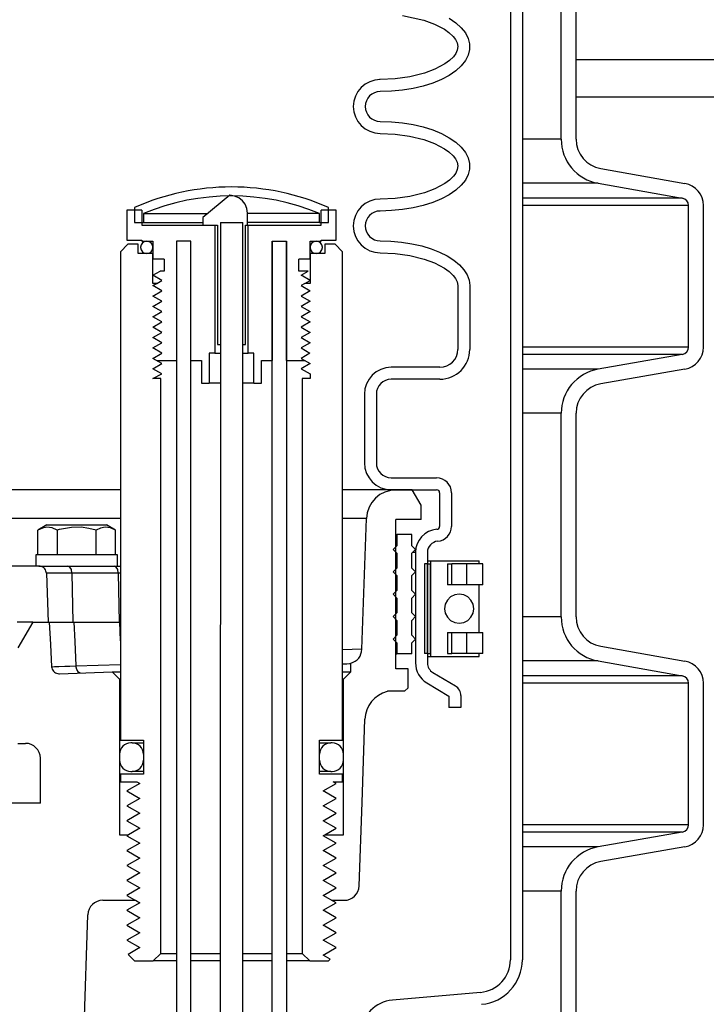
# Model space of a CAD drawing. Extents: x 1529 to 4201, y -422 to 622.
# Tile 157 of 256: x 2036.86 to 2042.6, y 487.89 to 496.12. Entities that reach past the tile are written whole.
import ezdxf

# ---------------------------------------------------------------- set-up
doc = ezdxf.new("R2010")
doc.units = 0
doc.header["$MEASUREMENT"] = 0
doc.layers.add('SPILL-BUCKET', color=1, linetype='CONTINUOUS')
doc.layers.add('TANK-SLAB', color=6, linetype='CONTINUOUS')

msp = doc.modelspace()

# ---------------------------------------------------------------- linework, layer by layer
at = {"layer": 'SPILL-BUCKET', "color": 1, "linetype": 'Continuous'}
for p, q in [((2040.96644, 502.4563), (2040.96644, 488.25874)), ((2041.06637, 502.4563), (2041.06637, 488.25874)), ((2041.39052, 495.12461), (2041.39052, 496.8281)), ((2041.51544, 495.12461), (2041.51544, 496.8281)), ((2040.06197, 496.16054), (2040.24253, 496.12074)), ((2040.24253, 496.12074), (2040.33043, 496.08829)), ((2040.33043, 496.08829), (2040.41336, 496.04438)), ((2040.45402, 496.13676), (2040.50935, 496.09869)), ((2040.50935, 496.09869), (2040.55469, 496.05745)), ((2040.41336, 496.04438), (2040.45168, 496.0169)), ((2040.45168, 496.0169), (2040.48595, 495.98458)), ((2040.55469, 496.05745), (2040.58934, 496.0137)), ((2040.58934, 496.0137), (2040.61275, 495.96811)), ((2040.48595, 495.98458), (2040.50543, 495.95944)), ((2040.50543, 495.95944), (2040.51986, 495.93122)), ((2040.51986, 495.93122), (2040.52605, 495.90068)), ((2040.61275, 495.96811), (2040.62454, 495.92142)), ((2040.50838, 495.84111), (2040.48947, 495.81522)), ((2040.52161, 495.86991), (2040.50838, 495.84111)), ((2040.52605, 495.90068), (2040.52161, 495.86991)), ((2040.62454, 495.87436), (2040.61275, 495.82767)), ((2040.62454, 495.92142), (2040.62454, 495.87436)), ((2040.45571, 495.78216), (2040.41767, 495.75419)), ((2040.48947, 495.81522), (2040.45571, 495.78216)), ((2040.58934, 495.78209), (2040.55469, 495.73834)), ((2040.61275, 495.82767), (2040.58934, 495.78209)), ((2040.24697, 495.67644), (2040.12571, 495.64579)), ((2040.33494, 495.70942), (2040.24697, 495.67644)), ((2040.41767, 495.75419), (2040.33494, 495.70942)), ((2040.50935, 495.6971), (2040.45402, 495.65902)), ((2040.55469, 495.73834), (2040.50935, 495.6971)), ((2039.87653, 495.62308), (2039.87055, 495.62308)), ((2040.0019, 495.62851), (2039.87653, 495.62308)), ((2040.12571, 495.64579), (2040.0019, 495.62851)), ((2040.31707, 495.59472), (2040.2376, 495.5695)), ((2040.3896, 495.62472), (2040.31707, 495.59472)), ((2040.45402, 495.65902), (2040.3896, 495.62472)), ((2039.97047, 495.52611), (2039.87653, 495.52315)), ((2040.06293, 495.53492), (2039.97047, 495.52611)), ((2040.15244, 495.54947), (2040.06293, 495.53492)), ((2040.2376, 495.5695), (2040.15244, 495.54947)), ((2039.87653, 495.27332), (2039.97047, 495.27037)), ((2039.97047, 495.27037), (2040.06293, 495.26155)), ((2040.06293, 495.26155), (2040.15244, 495.247)), ((2040.15244, 495.247), (2040.2376, 495.22697)), ((2040.2376, 495.22697), (2040.31707, 495.20175)), ((2040.31707, 495.20175), (2040.3896, 495.17175)), ((2039.87653, 495.17339), (2040.00066, 495.1681)), ((2040.00066, 495.1681), (2040.12274, 495.15127)), ((2040.12274, 495.15127), (2040.24253, 495.12142)), ((2040.24253, 495.12142), (2040.33043, 495.08898)), ((2040.3896, 495.17175), (2040.45402, 495.13745)), ((2040.45402, 495.13745), (2040.50935, 495.09937)), ((2040.50935, 495.09937), (2040.55469, 495.05814)), ((2040.33043, 495.08898), (2040.41336, 495.04506)), ((2040.41336, 495.04506), (2040.45168, 495.01759)), ((2040.45168, 495.01759), (2040.48595, 494.98526)), ((2040.55469, 495.05814), (2040.58934, 495.01438)), ((2040.48595, 494.98526), (2040.50543, 494.96013)), ((2040.50543, 494.96013), (2040.51986, 494.9319)), ((2040.58934, 495.01438), (2040.61275, 494.9688)), ((2040.61275, 494.9688), (2040.62454, 494.92211)), ((2040.52161, 494.8706), (2040.50838, 494.8418)), ((2040.51986, 494.9319), (2040.52605, 494.90137)), ((2040.52605, 494.90137), (2040.52161, 494.8706)), ((2040.62454, 494.87505), (2040.61275, 494.82836)), ((2040.62454, 494.92211), (2040.62454, 494.87505)), ((2041.72188, 494.87858), (2042.4255, 494.75451)), ((2040.45571, 494.78284), (2040.41767, 494.75488)), ((2040.48947, 494.81591), (2040.45571, 494.78284)), ((2040.50838, 494.8418), (2040.48947, 494.81591)), ((2040.58934, 494.78278), (2040.55469, 494.73902)), ((2040.61275, 494.82836), (2040.58934, 494.78278)), ((2040.33494, 494.71011), (2040.24697, 494.67712)), ((2040.41767, 494.75488), (2040.33494, 494.71011)), ((2040.50935, 494.69778), (2040.45402, 494.6597)), ((2040.55469, 494.73902), (2040.50935, 494.69778)), ((2041.70019, 494.75556), (2042.40381, 494.63149)), ((2038.61979, 494.65512), (2038.39206, 494.46852)), ((2038.65776, 494.64835), (2038.61979, 494.65512)), ((2038.69322, 494.63339), (2038.65776, 494.64835)), ((2038.72376, 494.6103), (2038.69322, 494.63339)), ((2038.74715, 494.57981), (2038.72376, 494.6103)), ((2040.0019, 494.62919), (2039.87653, 494.62377)), ((2040.12571, 494.64648), (2040.0019, 494.62919)), ((2040.24697, 494.67712), (2040.12571, 494.64648)), ((2040.3896, 494.6254), (2040.31707, 494.5954)), ((2040.45402, 494.6597), (2040.3896, 494.6254)), ((2037.88355, 494.53098), (2037.75863, 494.53098)), ((2037.75863, 494.53098), (2037.75863, 494.28115)), ((2037.88355, 494.53098), (2037.88355, 494.40606)), ((2038.762, 494.54425), (2038.74715, 494.57981)), ((2038.7672, 494.506), (2038.762, 494.54425)), ((2039.50744, 494.53098), (2039.38252, 494.53098)), ((2039.38252, 494.40606), (2039.38252, 494.53098)), ((2039.50744, 494.28115), (2039.50744, 494.53098)), ((2039.97047, 494.52679), (2039.87653, 494.52383)), ((2040.06293, 494.5356), (2039.97047, 494.52679)), ((2040.15244, 494.55015), (2040.06293, 494.5356)), ((2040.2376, 494.57019), (2040.15244, 494.55015)), ((2040.31707, 494.5954), (2040.2376, 494.57019)), ((2042.45542, 493.38546), (2042.45542, 494.56999)), ((2042.58034, 493.38546), (2042.58034, 494.56999)), ((2038.39206, 494.46852), (2038.39206, 494.40606)), ((2038.7672, 494.40606), (2038.7672, 494.506)), ((2037.88355, 494.40606), (2038.49248, 494.40606)), ((2038.39206, 494.40606), (2038.51593, 494.40606)), ((2038.49248, 494.40606), (2038.49248, 493.3343)), ((2038.51593, 494.40606), (2038.51593, 493.40675)), ((2038.53996, 494.42819), (2038.53996, 493.40675)), ((2038.72733, 493.40675), (2038.72733, 494.42819)), ((2038.75014, 494.40606), (2038.7672, 494.40606)), ((2038.75014, 493.40675), (2038.75014, 494.40606)), ((2038.77359, 493.3343), (2038.77359, 494.40606)), ((2038.77359, 494.40606), (2039.38252, 494.40606)), ((2037.75863, 494.28115), (2037.88355, 494.28115)), ((2037.88355, 494.28115), (2037.88355, 494.27116)), ((2039.38252, 494.28115), (2039.50744, 494.28115)), ((2039.38252, 494.27116), (2039.38252, 494.28115)), ((2037.88355, 494.27116), (2037.97598, 494.27116)), ((2037.97598, 494.27116), (2037.97598, 494.12126)), ((2038.17335, 494.27116), (2038.17335, 493.27184)), ((2038.29327, 494.27116), (2038.17335, 494.27116)), ((2038.29327, 494.27116), (2038.17335, 494.27116)), ((2038.17335, 494.27116), (2038.17335, 482.96388)), ((2038.29327, 482.96388), (2038.29327, 494.27116)), ((2038.29327, 493.27184), (2038.29327, 494.27116)), ((2038.9728, 482.96388), (2038.9728, 494.27116)), ((2038.9728, 494.27116), (2038.9728, 493.27184)), ((2038.9728, 494.27116), (2039.09272, 494.27116)), ((2039.09272, 494.27116), (2039.09272, 482.96388)), ((2039.09272, 493.27184), (2039.09272, 494.27116)), ((2039.29009, 494.12126), (2039.29009, 494.27116)), ((2039.29009, 494.27116), (2039.38252, 494.27116)), ((2039.87653, 494.274), (2039.96687, 494.27127)), ((2039.96687, 494.27127), (2040.0559, 494.26311)), ((2040.0559, 494.26311), (2040.14231, 494.24965)), ((2040.14231, 494.24965), (2040.22484, 494.23108)), ((2040.22484, 494.23108), (2040.30229, 494.20767)), ((2040.30229, 494.20767), (2040.37354, 494.17976)), ((2038.07092, 494.12126), (2037.97598, 494.12126)), ((2038.07092, 494.12126), (2038.07092, 494.02133)), ((2039.19515, 494.02133), (2039.19515, 494.12126)), ((2039.29009, 494.12126), (2039.19515, 494.12126)), ((2039.87653, 494.17407), (2040.00111, 494.16875)), ((2040.00111, 494.16875), (2040.12363, 494.15179)), ((2040.12363, 494.15179), (2040.24383, 494.1217)), ((2040.24383, 494.1217), (2040.33218, 494.08889)), ((2040.37354, 494.17976), (2040.43753, 494.14776)), ((2040.43753, 494.14776), (2040.49335, 494.11214)), ((2040.49335, 494.11214), (2040.54017, 494.07341)), ((2040.33218, 494.08889), (2040.41553, 494.04435)), ((2040.41553, 494.04435), (2040.45354, 494.0168)), ((2040.54017, 494.07341), (2040.57732, 494.03215)), ((2040.57732, 494.03215), (2040.60424, 493.98894)), ((2037.97598, 493.98635), (2038.03656, 494.02133)), ((2038.05127, 493.94288), (2037.97598, 493.98635)), ((2038.07092, 494.02133), (2038.03656, 494.02133)), ((2039.27537, 494.02133), (2039.19515, 494.02133)), ((2039.21479, 493.98635), (2039.27537, 494.02133)), ((2039.29009, 493.94288), (2039.21479, 493.98635)), ((2040.45354, 494.0168), (2040.48739, 493.98433)), ((2040.48739, 493.98433), (2040.50669, 493.95893)), ((2040.50669, 493.95893), (2040.52069, 493.93039)), ((2040.60424, 493.98894), (2040.62056, 493.94443)), ((2038.00887, 493.9184), (2038.05127, 493.94288)), ((2039.24768, 493.9184), (2039.29009, 493.94288)), ((2040.52069, 493.93039), (2040.52609, 493.89926)), ((2040.52609, 493.89926), (2040.52609, 493.36595)), ((2040.62056, 493.94443), (2040.62602, 493.89926)), ((2040.62602, 493.89926), (2040.62602, 493.36595)), ((2038.51593, 493.40675), (2038.53996, 493.40675)), ((2038.72733, 493.40675), (2038.75014, 493.40675)), ((2038.44566, 493.3343), (2038.44566, 493.08447)), ((2038.49248, 493.3343), (2038.44566, 493.3343)), ((2038.49248, 493.3343), (2038.50489, 493.3343)), ((2038.50489, 493.3343), (2038.53992, 493.3343)), ((2038.7274, 493.3343), (2038.76152, 493.3343)), ((2038.76152, 493.3343), (2038.77359, 493.3343)), ((2038.82041, 493.3343), (2038.77359, 493.3343)), ((2038.82041, 493.08447), (2038.82041, 493.3343)), ((2042.40381, 493.32395), (2041.70019, 493.19988)), ((2038.00887, 493.27184), (2038.17335, 493.27184)), ((2038.29327, 493.27184), (2038.3832, 493.27184)), ((2038.3832, 493.27184), (2038.3832, 493.08447)), ((2038.88286, 493.27184), (2038.9728, 493.27184)), ((2038.88286, 493.08447), (2038.88286, 493.27184)), ((2039.09272, 493.27184), (2039.24768, 493.27184)), ((2040.37619, 493.21605), (2039.96962, 493.21605)), ((2042.4255, 493.20093), (2041.72188, 493.07687)), ((2038.3832, 493.08447), (2038.44566, 493.08447)), ((2038.45209, 493.08447), (2038.44566, 493.08447)), ((2038.47094, 493.08447), (2038.45209, 493.08447)), ((2038.50092, 493.08447), (2038.47094, 493.08447)), ((2038.53996, 493.08447), (2038.50092, 493.08447)), ((2038.76591, 493.08447), (2038.72735, 493.08447)), ((2038.79548, 493.08447), (2038.76591, 493.08447)), ((2038.81407, 493.08447), (2038.79548, 493.08447)), ((2038.82041, 493.08447), (2038.81407, 493.08447)), ((2038.82041, 493.08447), (2038.88286, 493.08447)), ((2040.37619, 493.11612), (2039.96962, 493.11612)), ((2039.74477, 492.99121), (2039.74477, 492.41585)), ((2039.8447, 492.99121), (2039.8447, 492.41585)), ((2041.39052, 491.12735), (2041.39052, 492.83083)), ((2041.51544, 491.12735), (2041.51544, 492.83083)), ((2039.96962, 492.29093), (2040.34873, 492.29093)), ((2039.96962, 492.191), (2040.34873, 492.191)), ((2040.37372, 492.16602), (2040.37372, 491.88496)), ((2040.47365, 492.16602), (2040.47365, 491.88496)), ((2040.17198, 491.66701), (2040.17198, 490.74218)), ((2040.27191, 491.66701), (2040.27191, 490.74218)), ((2040.27191, 491.57086), (2040.24693, 491.57086)), ((2040.24693, 491.57086), (2040.24693, 490.82137)), ((2040.27191, 491.59584), (2040.28464, 491.59584)), ((2040.27191, 491.57086), (2040.27191, 490.82137)), ((2040.27191, 490.82137), (2040.27191, 491.57086)), ((2040.27191, 491.57086), (2040.2969, 491.57086)), ((2040.28464, 491.59584), (2040.29773, 491.59584)), ((2040.29731, 491.57086), (2040.2969, 491.57086)), ((2040.2969, 490.82137), (2040.2969, 491.57086)), ((2040.29775, 491.57086), (2040.29731, 491.57086)), ((2040.29774, 491.59584), (2040.29774, 490.79639)), ((2040.29774, 491.59584), (2040.30364, 491.59584)), ((2040.30364, 491.59584), (2040.32099, 491.59584)), ((2040.32099, 491.59584), (2040.34879, 491.59584)), ((2040.34879, 491.59584), (2040.38542, 491.59584)), ((2040.38542, 491.59584), (2040.42875, 491.59584)), ((2040.42875, 491.59584), (2040.47626, 491.59584)), ((2040.43916, 491.57086), (2040.47553, 491.57086)), ((2040.43916, 491.57086), (2040.43916, 491.39598)), ((2040.47553, 491.39598), (2040.47553, 491.57086)), ((2040.5334, 491.57086), (2040.47553, 491.57086)), ((2040.47626, 491.59584), (2040.5252, 491.59584)), ((2040.5252, 491.59584), (2040.57271, 491.59584)), ((2040.59737, 491.57086), (2040.5334, 491.57086)), ((2040.57271, 491.59584), (2040.61604, 491.59584)), ((2040.6438, 491.57086), (2040.59737, 491.57086)), ((2040.59737, 491.57086), (2040.59737, 491.39598)), ((2040.61604, 491.59584), (2040.65267, 491.59584)), ((2040.68271, 491.57086), (2040.6438, 491.57086)), ((2040.65267, 491.59584), (2040.68046, 491.59584)), ((2040.68046, 491.59584), (2040.69782, 491.59584)), ((2040.71206, 491.57086), (2040.68271, 491.57086)), ((2040.69782, 491.59584), (2040.70372, 491.59584)), ((2040.70956, 491.57086), (2040.70371, 491.57086)), ((2040.70372, 491.57086), (2040.70372, 491.59584)), ((2040.71152, 491.57086), (2040.70956, 491.57086)), ((2040.73032, 491.57086), (2040.71206, 491.57086)), ((2040.73651, 491.57086), (2040.73032, 491.57086)), ((2040.73651, 491.39598), (2040.73651, 491.57086)), ((2040.29732, 491.39598), (2040.2969, 491.39598)), ((2040.29775, 491.39598), (2040.29732, 491.39598)), ((2040.47553, 491.39598), (2040.43916, 491.39598)), ((2040.53341, 491.39598), (2040.47553, 491.39598)), ((2040.59737, 491.39598), (2040.53341, 491.39598)), ((2040.6438, 491.39598), (2040.59737, 491.39598)), ((2040.68271, 491.39598), (2040.6438, 491.39598)), ((2040.71206, 491.39598), (2040.68271, 491.39598)), ((2040.70956, 491.39598), (2040.70372, 491.39598)), ((2040.70372, 490.99625), (2040.70372, 491.39597)), ((2040.71152, 491.39598), (2040.70956, 491.39598)), ((2040.73032, 491.39598), (2040.71206, 491.39598)), ((2040.73651, 491.39598), (2040.73032, 491.39598)), ((2040.29698, 491.28784), (2040.29773, 491.28874)), ((2040.2969, 490.99625), (2040.29732, 490.99625)), ((2040.29732, 490.99625), (2040.29775, 490.99625)), ((2040.43916, 490.99625), (2040.43916, 490.82137)), ((2040.43916, 490.99625), (2040.47553, 490.99625)), ((2040.47553, 490.82137), (2040.47553, 490.99625)), ((2040.47553, 490.99625), (2040.53341, 490.99625)), ((2040.53341, 490.99625), (2040.59737, 490.99625)), ((2040.59737, 490.99625), (2040.59737, 490.82137)), ((2040.59737, 490.99625), (2040.6438, 490.99625)), ((2040.6438, 490.99625), (2040.68271, 490.99625)), ((2040.68271, 490.99625), (2040.71206, 490.99625)), ((2040.70372, 490.99625), (2040.70956, 490.99625)), ((2040.70956, 490.99625), (2040.71152, 490.99625)), ((2040.71206, 490.99625), (2040.73032, 490.99625)), ((2040.73032, 490.99625), (2040.73651, 490.99625)), ((2040.73651, 490.82137), (2040.73651, 490.99625)), ((2040.27191, 490.82137), (2040.24693, 490.82137)), ((2040.27191, 490.82137), (2040.2969, 490.82137)), ((2040.29731, 490.82137), (2040.2969, 490.82137)), ((2040.29775, 490.82137), (2040.29731, 490.82137)), ((2040.43916, 490.82137), (2040.47553, 490.82137)), ((2040.5334, 490.82137), (2040.47553, 490.82137)), ((2040.59737, 490.82137), (2040.5334, 490.82137)), ((2040.6438, 490.82137), (2040.59737, 490.82137)), ((2040.68271, 490.82137), (2040.6438, 490.82137)), ((2040.71206, 490.82137), (2040.68271, 490.82137)), ((2040.70956, 490.82137), (2040.70371, 490.82137)), ((2040.70372, 490.79639), (2040.70372, 490.82137)), ((2040.71152, 490.82137), (2040.70956, 490.82137)), ((2040.73032, 490.82137), (2040.71206, 490.82137)), ((2040.73651, 490.82137), (2040.73032, 490.82137)), ((2041.72188, 490.88131), (2042.4255, 490.75725)), ((2040.27191, 490.79639), (2040.28464, 490.79639)), ((2040.28464, 490.79639), (2040.29773, 490.79639)), ((2040.29774, 490.79639), (2040.30364, 490.79639)), ((2040.30364, 490.79639), (2040.32099, 490.79639)), ((2040.32099, 490.79639), (2040.34879, 490.79639)), ((2040.34879, 490.79639), (2040.38542, 490.79639)), ((2040.38542, 490.79639), (2040.42875, 490.79639)), ((2040.42875, 490.79639), (2040.47626, 490.79639)), ((2040.47626, 490.79639), (2040.5252, 490.79639)), ((2040.5252, 490.79639), (2040.57271, 490.79639)), ((2040.57271, 490.79639), (2040.61604, 490.79639)), ((2040.61604, 490.79639), (2040.65267, 490.79639)), ((2040.65267, 490.79639), (2040.68046, 490.79639)), ((2040.68046, 490.79639), (2040.69782, 490.79639)), ((2040.69782, 490.79639), (2040.70372, 490.79639)), ((2041.70019, 490.75829), (2042.40381, 490.63423)), ((2040.31761, 490.66172), (2040.50603, 490.54932)), ((2040.26641, 490.5759), (2040.45179, 490.46532)), ((2042.45542, 489.38819), (2042.45542, 490.57272)), ((2042.58034, 489.38819), (2042.58034, 490.57272)), ((2040.45179, 490.46532), (2040.45179, 490.36856)), ((2040.55172, 490.46887), (2040.55172, 490.36856)), ((2040.55172, 490.36856), (2040.45179, 490.36856)), ((2039.37003, 490.07302), (2039.42911, 490.07302)), ((2039.42911, 490.07302), (2039.45595, 490.07302)), ((2039.42909, 489.83319), (2039.37003, 489.83319)), ((2039.45595, 489.83319), (2039.42909, 489.83319)), ((2037.69617, 489.30414), (2037.77176, 489.30414)), ((2039.41239, 489.30414), (2039.56989, 489.30414)), ((2042.40381, 489.32668), (2041.70019, 489.20262)), ((2042.4255, 489.20367), (2041.72188, 489.0796)), ((2037.55686, 488.75585), (2037.82608, 488.75585)), ((2037.82973, 488.75585), (2037.86681, 488.73444)), ((2041.39052, 487.62974), (2041.39052, 488.83357)), ((2041.51544, 487.62974), (2041.51544, 488.83357)), ((2037.31845, 485.38316), (2037.43202, 488.63529)), ((2040.71558, 487.98498), (2039.97956, 487.92058))]:
    msp.add_line(p, q, dxfattribs=at)
at = {"layer": 'SPILL-BUCKET', "color": 7}
for p, q in [((2041.39052, 495.12461), (2041.06637, 495.12461)), ((2041.70019, 494.75556), (2041.06637, 494.75556)), ((2042.40381, 494.6315), (2041.06637, 494.6315)), ((2042.45542, 494.56999), (2041.06637, 494.56999)), ((2037.89604, 494.50315), (2038.43432, 494.50315)), ((2039.37003, 494.50315), (2038.7672, 494.50315)), ((2037.89604, 494.4282), (2038.39206, 494.4282)), ((2039.37003, 494.4282), (2038.7672, 494.4282)), ((2042.45542, 493.38546), (2041.06637, 493.38546)), ((2042.40381, 493.32395), (2041.06637, 493.32395)), ((2041.70019, 493.19989), (2041.06637, 493.19989)), ((2041.39052, 492.83083), (2041.06637, 492.83083)), ((2040.01173, 492.191), (2039.5624, 492.191)), ((2039.76205, 491.94989), (2039.5624, 491.94989)), ((2037.10407, 491.49232), (2037.08451, 491.49232)), ((2037.13623, 491.49232), (2037.10407, 491.49232)), ((2037.18017, 491.49232), (2037.13623, 491.49232)), ((2037.23476, 491.49232), (2037.18017, 491.49232)), ((2037.2986, 491.49232), (2037.23476, 491.49232)), ((2037.68611, 491.49232), (2037.2986, 491.49232)), ((2037.69495, 491.49232), (2037.68611, 491.49232)), ((2037.70368, 491.49232), (2037.69495, 491.49232)), ((2041.39052, 491.12735), (2041.06637, 491.12735)), ((2039.72386, 490.85618), (2039.5624, 490.85067)), ((2041.70019, 490.75829), (2041.06637, 490.75829)), ((2037.1287, 490.71042), (2037.13017, 490.70015)), ((2037.12893, 490.71043), (2037.12918, 490.71043)), ((2037.12918, 490.71043), (2037.15278, 490.71102)), ((2037.15278, 490.71102), (2037.18877, 490.71209)), ((2037.18877, 490.71209), (2037.2382, 490.71368)), ((2037.2382, 490.71368), (2037.28206, 490.71515)), ((2037.28206, 490.71515), (2037.33219, 490.71686)), ((2037.33219, 490.71686), (2037.70366, 490.72983)), ((2042.40381, 490.63423), (2041.06637, 490.63423)), ((2042.45542, 490.57272), (2041.06637, 490.57272)), ((2042.45542, 489.38819), (2041.06637, 489.38819)), ((2042.40381, 489.32668), (2041.06637, 489.32668)), ((2041.70019, 489.20262), (2041.06637, 489.20262)), ((2041.39052, 488.83357), (2041.06637, 488.83357))]:
    msp.add_line(p, q, dxfattribs=at)
at = {"layer": 'SPILL-BUCKET', "color": 7, "linetype": 'Continuous'}
for p, q in [((2037.82109, 494.55251), (2037.82109, 494.4282)), ((2039.44498, 494.4282), (2039.44498, 494.55251)), ((2037.89604, 494.50315), (2037.89604, 494.4282)), ((2039.37003, 494.4282), (2039.37003, 494.50315)), ((2037.82109, 494.4282), (2037.89604, 494.4282)), ((2039.37003, 494.4282), (2039.44498, 494.4282)), ((2037.70066, 492.191), (2036.53601, 492.191)), ((2037.70066, 491.9499), (2036.53601, 491.94989)), ((2040.00861, 491.81626), (2040.01497, 491.81626)), ((2040.01497, 491.81626), (2040.01709, 491.81626)), ((2040.142, 491.81626), (2040.01709, 491.81626)), ((2040.01709, 491.81626), (2040.01709, 491.72257)), ((2040.142, 491.72257), (2040.142, 491.81626)), ((2040.01709, 491.72257), (2039.98586, 491.69134)), ((2040.00861, 491.72257), (2040.01497, 491.72257)), ((2040.01497, 491.72257), (2040.01709, 491.72257)), ((2040.17323, 491.69134), (2040.142, 491.72257)), ((2039.98586, 491.69134), (2040.01709, 491.66012)), ((2040.00861, 491.66012), (2040.01497, 491.66012)), ((2040.01497, 491.66012), (2040.01709, 491.66012)), ((2040.01709, 491.66012), (2040.01709, 491.5352)), ((2040.142, 491.66012), (2040.17323, 491.69134)), ((2040.142, 491.5352), (2040.142, 491.66012)), ((2040.1662, 491.66701), (2040.14887, 491.66701)), ((2040.17198, 491.66701), (2040.1662, 491.66701)), ((2040.01709, 491.5352), (2039.98586, 491.50397)), ((2039.98586, 491.50397), (2040.01709, 491.47274)), ((2040.00861, 491.5352), (2040.01497, 491.5352)), ((2040.00861, 491.47274), (2040.01497, 491.47274)), ((2040.01497, 491.5352), (2040.01709, 491.5352)), ((2040.01497, 491.47274), (2040.01709, 491.47274)), ((2040.01709, 491.47274), (2040.01709, 491.34783)), ((2040.17323, 491.50397), (2040.142, 491.5352)), ((2040.142, 491.47274), (2040.17323, 491.50397)), ((2040.142, 491.34783), (2040.142, 491.47274)), ((2040.01709, 491.34783), (2039.98586, 491.3166)), ((2039.98586, 491.3166), (2040.01709, 491.28537)), ((2040.00861, 491.34783), (2040.01497, 491.34783)), ((2040.01497, 491.34783), (2040.01709, 491.34783)), ((2040.17323, 491.3166), (2040.142, 491.34783)), ((2040.142, 491.28537), (2040.17323, 491.3166)), ((2040.49985, 491.31107), (2040.46586, 491.2939)), ((2040.53753, 491.31698), (2040.49985, 491.31107)), ((2040.57521, 491.31107), (2040.53753, 491.31698)), ((2040.6092, 491.2939), (2040.57521, 491.31107)), ((2040.00861, 491.28537), (2040.01497, 491.28537)), ((2040.01497, 491.28537), (2040.01709, 491.28537)), ((2040.01709, 491.28537), (2040.01709, 491.16046)), ((2040.142, 491.16046), (2040.142, 491.28537)), ((2040.42156, 491.23347), (2040.41559, 491.19612)), ((2040.43888, 491.26716), (2040.42156, 491.23347)), ((2040.46586, 491.2939), (2040.43888, 491.26716)), ((2040.63617, 491.26716), (2040.6092, 491.2939)), ((2040.65349, 491.23347), (2040.63617, 491.26716)), ((2040.65946, 491.19612), (2040.65349, 491.23347)), ((2040.01709, 491.16046), (2039.98586, 491.12923)), ((2040.00861, 491.16046), (2040.01497, 491.16046)), ((2040.01497, 491.16046), (2040.01709, 491.16046)), ((2040.17323, 491.12923), (2040.142, 491.16046)), ((2040.41559, 491.19612), (2040.42156, 491.15877)), ((2040.42156, 491.15877), (2040.43888, 491.12507)), ((2040.63617, 491.12507), (2040.65349, 491.15877)), ((2040.65349, 491.15877), (2040.65946, 491.19612)), ((2039.98586, 491.12923), (2040.01709, 491.098)), ((2040.00861, 491.098), (2040.01497, 491.098)), ((2040.01497, 491.098), (2040.01709, 491.098)), ((2040.01709, 491.098), (2040.01709, 490.97308)), ((2040.142, 491.098), (2040.17323, 491.12923)), ((2040.142, 490.97308), (2040.142, 491.098)), ((2040.43888, 491.12507), (2040.46586, 491.09833)), ((2040.46586, 491.09833), (2040.49985, 491.08116)), ((2040.49985, 491.08116), (2040.53753, 491.07525)), ((2040.51407, 491.07515), (2040.51441, 491.07532)), ((2040.53753, 491.07525), (2040.57521, 491.08116)), ((2040.57521, 491.08116), (2040.6092, 491.09833)), ((2040.6092, 491.09833), (2040.63617, 491.12507)), ((2040.01709, 490.97308), (2039.98586, 490.94186)), ((2039.98586, 490.94186), (2040.01709, 490.91063)), ((2040.00861, 490.97308), (2040.01497, 490.97308)), ((2040.00861, 490.91063), (2040.01497, 490.91063)), ((2040.01497, 490.97308), (2040.01709, 490.97308)), ((2040.01497, 490.91063), (2040.01709, 490.91063)), ((2040.01709, 490.91063), (2040.01709, 490.81694)), ((2040.17323, 490.94186), (2040.142, 490.97308)), ((2040.142, 490.91063), (2040.17323, 490.94186)), ((2040.142, 490.81694), (2040.142, 490.91063)), ((2040.00861, 490.81694), (2040.01497, 490.81694)), ((2040.01497, 490.81694), (2040.01709, 490.81694)), ((2040.142, 490.81694), (2040.01709, 490.81694)), ((2039.56243, 490.66852), (2039.60107, 490.66852)), ((2039.60107, 490.66852), (2039.6245, 490.66852)), ((2039.6245, 490.66852), (2039.63235, 490.66852)), ((2037.8011, 490.07302), (2037.79111, 490.07302)), ((2037.8011, 490.07302), (2037.81012, 490.07302)), ((2039.45595, 490.07302), (2039.46496, 490.07302)), ((2039.47496, 490.07302), (2039.46496, 490.07302)), ((2037.69617, 489.97809), (2037.69617, 489.92813)), ((2037.89604, 489.97809), (2037.89604, 489.92813)), ((2039.37003, 489.92813), (2039.37003, 489.97809)), ((2039.56989, 489.92813), (2039.56989, 489.97809)), ((2037.79111, 489.83319), (2037.8011, 489.83319)), ((2037.81011, 489.83319), (2037.8011, 489.83319)), ((2039.46496, 489.83319), (2039.45595, 489.83319)), ((2039.46496, 489.83319), (2039.47496, 489.83319))]:
    msp.add_line(p, q, dxfattribs=at)
at = {"layer": 'SPILL-BUCKET', "color": 8, "linetype": 'Continuous'}
for p, q in [((2038.53996, 494.42819), (2038.53935, 486.18383)), ((2038.53996, 494.42819), (2038.72733, 494.42819)), ((2038.53996, 494.42819), (2038.72733, 494.42819)), ((2038.72733, 486.18383), (2038.72733, 494.42819)), ((2038.04144, 488.31173), (2038.17335, 488.31173)), ((2038.29327, 488.31173), (2038.53997, 488.31173)), ((2038.72736, 488.31173), (2038.9728, 488.31173)), ((2039.09272, 488.31173), (2039.22463, 488.31173)), ((2038.17335, 488.24927), (2037.97898, 488.24927)), ((2038.53992, 488.24927), (2038.29327, 488.24927)), ((2038.9728, 488.24927), (2038.72729, 488.24927)), ((2039.28709, 488.24927), (2039.09272, 488.24927))]:
    msp.add_line(p, q, dxfattribs=at)
at = {"layer": 'SPILL-BUCKET', "color": 3, "linetype": 'Continuous'}
for p, q in [((2037.87305, 494.22069), (2037.87305, 494.21869)), ((2037.97598, 494.22069), (2037.97598, 494.21869)), ((2039.29009, 494.21869), (2039.29009, 494.22069)), ((2039.34255, 494.27116), (2039.34055, 494.27116)), ((2039.39301, 494.21869), (2039.39301, 494.22069)), ((2037.92352, 494.16822), (2037.92552, 494.16822)), ((2039.34055, 494.16822), (2039.34255, 494.16822))]:
    msp.add_line(p, q, dxfattribs=at)
at = {"layer": 'SPILL-BUCKET', "linetype": 'Continuous'}
for p, q in [((2037.70347, 492.191), (2037.70347, 490.47382)), ((2040.1445, 492.191), (2040.01173, 492.191)), ((2040.21945, 492.06119), (2040.1445, 492.191)), ((2040.21945, 491.94117), (2040.21945, 492.06119)), ((2037.08809, 491.89636), (2037.01338, 491.85323)), ((2037.08809, 491.89636), (2037.58775, 491.89636)), ((2037.66246, 491.85323), (2037.58775, 491.89636)), ((2039.72386, 490.85618), (2039.76205, 491.94989)), ((2040.00859, 490.69203), (2040.00859, 491.94117)), ((2040.21945, 491.94117), (2040.00859, 491.94117)), ((2037.051, 491.87073), (2037.01338, 491.85323)), ((2037.01338, 491.64654), (2037.01338, 491.85323)), ((2037.08875, 491.8782), (2037.051, 491.87073)), ((2037.13315, 491.87231), (2037.08875, 491.8782)), ((2037.17565, 491.85323), (2037.13315, 491.87231)), ((2037.19264, 491.85794), (2037.17565, 491.85323)), ((2037.17565, 491.85323), (2037.17565, 491.64654)), ((2037.20971, 491.86225), (2037.19264, 491.85794)), ((2037.29362, 491.87633), (2037.20971, 491.86225)), ((2037.37646, 491.87682), (2037.29362, 491.87633)), ((2037.43922, 491.86812), (2037.37646, 491.87682)), ((2037.50019, 491.85323), (2037.43922, 491.86812)), ((2037.53781, 491.87073), (2037.50019, 491.85323)), ((2037.50019, 491.64654), (2037.50019, 491.85323)), ((2037.57555, 491.8782), (2037.53781, 491.87073)), ((2037.61996, 491.87231), (2037.57555, 491.8782)), ((2037.66246, 491.85323), (2037.61996, 491.87231)), ((2037.66246, 491.64654), (2037.66246, 491.85323)), ((2036.99665, 491.64654), (2036.99665, 491.5526)), ((2037.67919, 491.64654), (2036.99665, 491.64654)), ((2037.67919, 491.5526), (2037.67919, 491.64654)), ((2037.02139, 491.5526), (2036.7306, 491.5526)), ((2037.02175, 491.5526), (2037.02139, 491.5526)), ((2037.02139, 491.5526), (2037.04235, 491.5526)), ((2037.02212, 491.55259), (2037.02175, 491.5526)), ((2037.0328, 491.55156), (2037.02212, 491.55259)), ((2037.04316, 491.54877), (2037.0328, 491.55156)), ((2037.04235, 491.5526), (2037.07811, 491.5526)), ((2037.0492, 491.54621), (2037.04316, 491.54877)), ((2037.05494, 491.54305), (2037.0492, 491.54621)), ((2037.06336, 491.53679), (2037.05494, 491.54305)), ((2037.07064, 491.52923), (2037.06336, 491.53679)), ((2037.07649, 491.52063), (2037.07064, 491.52923)), ((2037.08085, 491.51118), (2037.07649, 491.52063)), ((2037.07811, 491.5526), (2037.12771, 491.5526)), ((2037.08341, 491.5019), (2037.08085, 491.51118)), ((2037.08451, 491.49232), (2037.08341, 491.5019)), ((2037.08451, 491.49232), (2037.09894, 491.08417)), ((2037.12771, 491.5526), (2037.18983, 491.5526)), ((2037.18983, 491.5526), (2037.26279, 491.5526)), ((2037.28034, 491.54459), (2037.26279, 491.5526)), ((2037.26279, 491.5526), (2037.65031, 491.5526)), ((2037.29339, 491.52262), (2037.28034, 491.54459)), ((2037.2986, 491.49232), (2037.29339, 491.52262)), ((2037.2986, 491.49232), (2037.30677, 491.08417)), ((2037.65031, 491.5526), (2037.67766, 491.5526)), ((2037.66786, 491.54459), (2037.65031, 491.5526)), ((2037.68091, 491.52262), (2037.66786, 491.54459)), ((2037.67766, 491.5526), (2037.70368, 491.5526)), ((2037.68611, 491.49232), (2037.68091, 491.52262)), ((2037.68611, 491.49232), (2037.69428, 491.08417)), ((2036.97167, 491.08417), (2036.84026, 491.08417)), ((2036.97167, 491.08417), (2036.84675, 490.86781)), ((2036.97167, 491.08417), (2037.69428, 491.08417)), ((2037.1075, 491.08417), (2037.11807, 490.8973)), ((2037.31321, 491.08417), (2037.32165, 490.92099)), ((2037.70367, 490.92807), (2037.69898, 491.08417)), ((2037.11807, 490.8973), (2037.1287, 490.71042)), ((2037.32165, 490.92099), (2037.33219, 490.71686)), ((2039.5624, 490.73427), (2039.59673, 490.73547)), ((2039.59673, 490.73547), (2039.62319, 490.73828)), ((2039.62319, 490.73828), (2039.63229, 490.74014)), ((2039.63235, 490.66852), (2039.63235, 490.74015)), ((2037.13017, 490.70015), (2037.13334, 490.69026)), ((2037.13334, 490.69026), (2037.13813, 490.68105)), ((2037.13813, 490.68105), (2037.14438, 490.67276)), ((2037.14438, 490.67276), (2037.15198, 490.66558)), ((2037.15198, 490.66558), (2037.16066, 490.65974)), ((2037.16066, 490.65974), (2037.17035, 490.65534)), ((2037.17035, 490.65534), (2037.18063, 490.65258)), ((2037.18063, 490.65258), (2037.18756, 490.65171)), ((2037.18756, 490.65171), (2037.19454, 490.65158)), ((2037.19454, 490.65158), (2037.63527, 490.66697)), ((2037.33843, 490.68669), (2037.33219, 490.71686)), ((2037.35227, 490.66513), (2037.33843, 490.68669)), ((2037.37015, 490.65771), (2037.35227, 490.66513)), ((2037.63527, 490.66697), (2037.64025, 490.66714)), ((2037.69617, 490.60607), (2037.63527, 490.66697)), ((2037.64025, 490.66714), (2037.65514, 490.66767)), ((2037.65514, 490.66767), (2037.67981, 490.66852)), ((2037.67981, 490.66852), (2037.70367, 490.66936)), ((2037.67981, 490.66852), (2037.69114, 490.66852)), ((2037.69114, 490.66852), (2037.70369, 490.66852)), ((2039.63235, 490.66852), (2039.56989, 490.60607)), ((2040.11015, 490.69203), (2040.00859, 490.69203)), ((2040.11015, 490.53373), (2040.11015, 490.69203)), ((2037.69805, 490.60607), (2037.69617, 490.60607)), ((2037.69617, 490.60607), (2037.69617, 489.30414)), ((2037.70366, 490.60607), (2037.69805, 490.60607)), ((2039.56802, 490.60607), (2039.56239, 490.60607)), ((2039.56989, 490.60607), (2039.56802, 490.60607)), ((2039.56989, 489.30414), (2039.56989, 490.60607)), ((2040.08108, 490.50465), (2039.93839, 490.50465)), ((2040.08108, 490.50465), (2040.11015, 490.53373)), ((2039.72522, 489.57371), (2039.74957, 490.27102)), ((2037.81012, 490.07302), (2037.83697, 490.07302)), ((2037.83697, 490.07302), (2037.89604, 490.07302)), ((2036.84675, 490.06911), (2036.90921, 490.06911)), ((2037.03413, 489.56946), (2037.03413, 489.9442)), ((2037.83696, 489.83319), (2037.81011, 489.83319)), ((2037.89604, 489.83319), (2037.83696, 489.83319)), ((2037.03413, 489.56946), (2036.76868, 489.56946)), ((2039.70087, 488.8764), (2039.72522, 489.57371)), ((2039.47035, 488.75585), (2039.57603, 488.75585))]:
    msp.add_line(p, q, dxfattribs=at)
msp.add_lwpolyline([(2038.04144, 488.31173), (2038.04144, 493.12094), (2037.97598, 493.12094), (2038.05127, 493.16042), (2037.97598, 493.20388), (2038.05127, 493.24736), (2037.97598, 493.29083), (2038.05127, 493.3343), (2037.97598, 493.37777), (2038.05127, 493.42124), (2037.97598, 493.46471), (2038.05127, 493.50818), (2037.97598, 493.55165), (2038.05127, 493.59512), (2037.97598, 493.63859), (2038.05127, 493.68206), (2037.97598, 493.72553), (2038.05127, 493.769), (2037.97598, 493.81247), (2038.05127, 493.85594), (2037.97598, 493.89941), (2038.00887, 493.9184), (2037.97598, 493.9184), (2037.97598, 494.16822), (2037.85107, 494.16822), (2037.85107, 494.24517), (2037.76612, 494.24517), (2037.70367, 494.18272), (2037.70367, 490.09551), (2037.89604, 490.09551), (2037.89604, 489.8107), (2037.70367, 489.8107), (2037.70367, 489.74825), (2037.75863, 489.74825), (2037.84171, 489.74825), (2037.84171, 489.74825), (2037.86681, 489.73376), (2037.75863, 489.6713), (2037.86681, 489.60884), (2037.75863, 489.54638), (2037.86681, 489.48393), (2037.75863, 489.42147), (2037.86681, 489.35901), (2037.75863, 489.29655), (2037.86681, 489.2341), (2037.75863, 489.17164), (2037.86681, 489.10918), (2037.75863, 489.04673), (2037.86681, 488.98427), (2037.75863, 488.92181), (2037.86681, 488.85935), (2037.75863, 488.7969), (2037.86681, 488.73444), (2037.75863, 488.67198), (2037.86681, 488.60952), (2037.75863, 488.54707), (2037.86681, 488.48461), (2037.75863, 488.42215), (2037.86681, 488.35969), (2037.76782, 488.30254), (2037.82109, 488.24927), (2037.97898, 488.24927)], close=True, dxfattribs=at)
at = {"layer": 'SPILL-BUCKET', "color": 1, "linetype": 'Continuous'}
msp.add_lwpolyline([(2039.39926, 488.7969), (2039.50744, 488.85935), (2039.39926, 488.92181), (2039.50744, 488.98427), (2039.39926, 489.04673), (2039.50744, 489.10918), (2039.39926, 489.17164), (2039.50744, 489.2341), (2039.39926, 489.29655), (2039.50744, 489.35901), (2039.39926, 489.42147), (2039.50744, 489.48393), (2039.39926, 489.54638), (2039.50744, 489.60884), (2039.39926, 489.6713), (2039.50744, 489.73376), (2039.48234, 489.74825), (2039.50744, 489.74825), (2039.5624, 489.74825), (2039.5624, 489.8107), (2039.37003, 489.8107), (2039.37003, 490.09551), (2039.5624, 490.09551), (2039.5624, 494.18272), (2039.49994, 494.24517), (2039.415, 494.24517), (2039.415, 494.16822), (2039.29009, 494.16822), (2039.29009, 493.9184), (2039.24768, 493.9184), (2039.21479, 493.89941), (2039.29009, 493.85594), (2039.21479, 493.81247), (2039.29009, 493.769), (2039.21479, 493.72553), (2039.29009, 493.68206), (2039.21479, 493.63859), (2039.29009, 493.59512), (2039.21479, 493.55165), (2039.29009, 493.50818), (2039.21479, 493.46471), (2039.29009, 493.42124), (2039.21479, 493.37777), (2039.289, 493.33367), (2039.21479, 493.29083), (2039.29009, 493.24736), (2039.21479, 493.20388), (2039.29009, 493.16042), (2039.29009, 493.12094), (2039.22463, 493.12094), (2039.22463, 488.31173), (2039.28709, 488.24927), (2039.44498, 488.24927), (2039.45865, 488.26294), (2039.39925, 488.29724), (2039.50744, 488.35969), (2039.39926, 488.42215), (2039.50744, 488.48461), (2039.39926, 488.54707), (2039.50744, 488.60952), (2039.39926, 488.67198), (2039.50744, 488.73444)], close=True, dxfattribs=at)
for centre, radius, start, end in [((2039.87653, 495.39824), 0.22485, 90, 270), ((2039.87653, 495.39824), 0.12491, 90, 270), ((2041.76527, 495.12461), 0.37474, 180, 260), ((2041.76527, 495.12461), 0.24983, 180, 260.000001), ((2042.39296, 494.56999), 0.18737, 0, 80), ((2039.87653, 494.39892), 0.22485, 90, 270), ((2042.39296, 494.56999), 0.06246, 0, 80.000001), ((2039.87653, 494.39892), 0.12491, 90, 270), ((2042.39296, 493.38546), 0.06246, 279.999999, 0), ((2042.39296, 493.38546), 0.18737, 280, 0), ((2040.37619, 493.36595), 0.1499, 270, 0), ((2040.37619, 493.36595), 0.24983, 270, 0), ((2039.96962, 492.99121), 0.22485, 90, 180), ((2041.76527, 492.83083), 0.37474, 100, 180), ((2039.96962, 492.99121), 0.12491, 90, 180), ((2041.76527, 492.83083), 0.24983, 99.999999, 180), ((2039.96962, 492.41585), 0.22485, 180, 270), ((2039.96962, 492.41585), 0.12491, 180, 270), ((2040.34873, 492.16602), 0.12491, 0, 90), ((2040.34873, 492.16602), 0.02498, 0, 90), ((2040.34873, 491.88496), 0.02498, 274.424356, 0), ((2040.34873, 491.88496), 0.12491, 274.424356, 0), ((2040.3656, 491.66701), 0.19362, 94.424356, 180), ((2040.3656, 491.66701), 0.09369, 94.424356, 180), ((2041.76527, 491.12735), 0.37474, 180, 260), ((2041.76527, 491.12735), 0.24983, 180, 260.000001), ((2040.3656, 490.74218), 0.19362, 180, 239.183871), ((2040.3656, 490.74218), 0.09369, 180, 239.183869), ((2042.39296, 490.57272), 0.18737, 0, 80), ((2042.39296, 490.57272), 0.06246, 0, 80.000001), ((2040.45804, 490.46887), 0.09369, 0, 59.183869), ((2042.39296, 489.38819), 0.06246, 279.999999, 0), ((2042.39296, 489.38819), 0.18737, 280, 0), ((2041.76527, 488.83357), 0.37474, 100, 180), ((2041.76527, 488.83357), 0.24983, 99.999999, 180), ((2037.55686, 488.63094), 0.12491, 90, 178), ((2040.69163, 488.25874), 0.27481, 275, 0), ((2040.69163, 488.25874), 0.37474, 275, 0), ((2040.0046, 487.63437), 0.2873, 95, 260)]:
    msp.add_arc(centre, radius, start, end, dxfattribs=at)
at = {"layer": 'SPILL-BUCKET', "color": 7, "linetype": 'Continuous'}
for centre, radius, start, end in [((2038.63303, 492.72624), 1.99863, 90, 113.969481), ((2038.63303, 492.72624), 1.99863, 66.030519, 90), ((2038.63303, 492.72624), 1.92369, 67.473116, 112.526884), ((2037.79111, 489.97809), 0.09494, 90, 180), ((2037.8011, 489.97809), 0.09494, 0, 90), ((2039.46496, 489.97809), 0.09494, 90, 180), ((2039.47496, 489.97809), 0.09494, 0, 90), ((2037.79111, 489.92813), 0.09494, 180, 270), ((2037.8011, 489.92813), 0.09494, 270, 0), ((2039.46496, 489.92813), 0.09494, 180, 270), ((2039.47496, 489.92813), 0.09494, 270, 0)]:
    msp.add_arc(centre, radius, start, end, dxfattribs=at)
at = {"layer": 'SPILL-BUCKET', "color": 7}
for centre, start, end in [((2037.92352, 494.22069), 90, 180), ((2037.92352, 494.21869), 180, 270), ((2037.92552, 494.22069), 0, 90), ((2037.92552, 494.21869), 270, 0), ((2039.34055, 494.22069), 90, 180), ((2039.34055, 494.21869), 180, 270), ((2039.34255, 494.22069), 0, 90), ((2039.34255, 494.21869), 270, 0)]:
    msp.add_arc(centre, 0.05047, start, end, dxfattribs=at)
at = {"layer": 'SPILL-BUCKET', "linetype": 'Continuous'}
for centre, radius, start, end in [((2040.01173, 491.94117), 0.24983, 90, 178), ((2039.59902, 490.86054), 0.12491, 285.476702, 358), ((2039.99925, 490.2623), 0.24983, 104.885809, 178), ((2036.90921, 489.9442), 0.12491, 0, 90), ((2039.57603, 488.88076), 0.12491, 270, 358)]:
    msp.add_arc(centre, radius, start, end, dxfattribs=at)
at = {"layer": 'TANK-SLAB', "color": 2, "linetype": 'Continuous'}
for p, q in [((2041.51544, 495.79129), (2072.14273, 495.79129)), ((2041.51544, 495.47879), (2072.14273, 495.47879))]:
    msp.add_line(p, q, dxfattribs=at)

doc.saveas('drawing.dxf')
